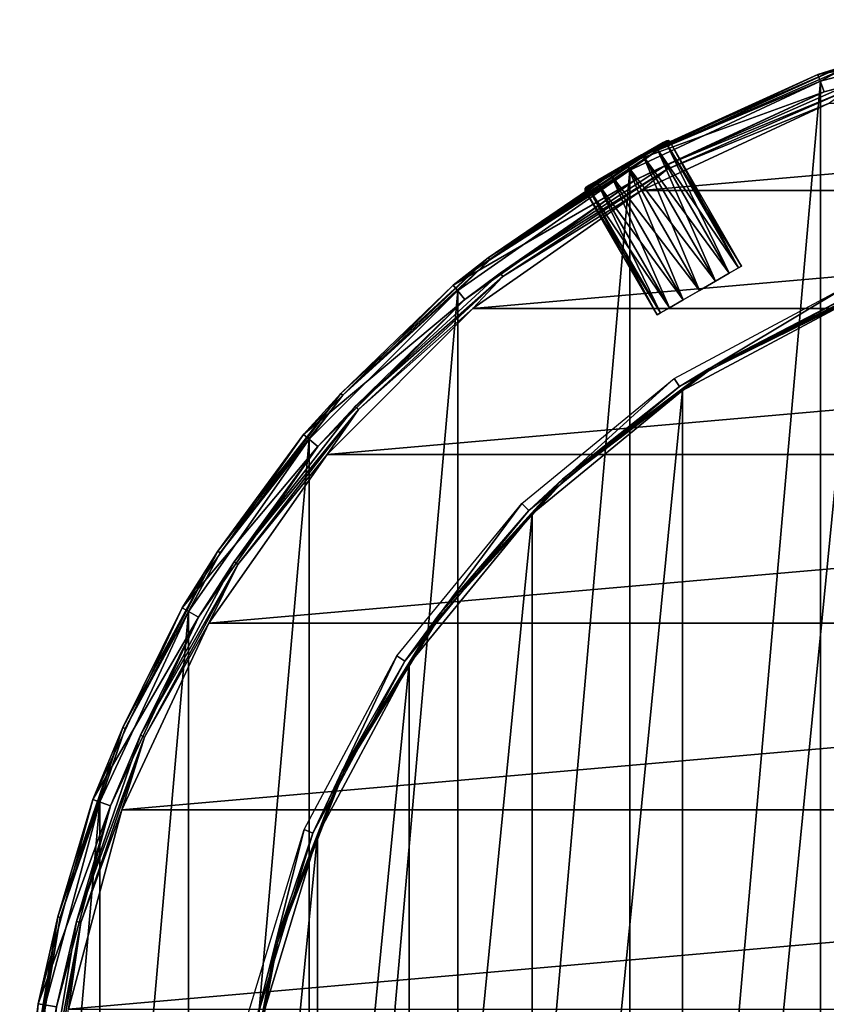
# Model space of a CAD drawing. Header units: millimetres. Extents: x -80 to 80, y -103 to 109.
# Tile 14 of 19: x -50 to -17, y 67 to 108. Entities that reach past the tile are written whole.
import ezdxf

# ---------------------------------------------------------------- set-up
doc = ezdxf.new("R2010")
doc.units = ezdxf.units.MM
doc.header["$LTSCALE"] = 65.185185
for name, color, linetype in [('20', 7, 'CONTINUOUS'), ('21', 7, 'CONTINUOUS'), ('22', 7, 'CONTINUOUS'), ('24', 7, 'CONTINUOUS'), ('26', 7, 'CONTINUOUS'), ('28', 7, 'CONTINUOUS'), ('30', 7, 'CONTINUOUS'), ('32', 7, 'CONTINUOUS'), ('36', 7, 'CONTINUOUS'), ('37', 7, 'CONTINUOUS'), ('38', 7, 'CONTINUOUS'), ('39', 7, 'CONTINUOUS'), ('40', 7, 'CONTINUOUS')]:
    doc.layers.add(name, color=color, linetype=linetype)

msp = doc.modelspace()

# ---------------------------------------------------------------- linework, layer by layer
at = {"layer": '20', "color": 7, "linetype": 'CONTINUOUS'}
for points in [[(16.592, 104.458, -72), (-24.256, 100.884, -72), (24.256, 100.884, -72), (16.592, 104.458, -72)], [(-16.592, 104.458, -72), (-24.256, 100.884, -72), (16.592, 104.458, -72), (-16.592, 104.458, -72)], [(24.256, 100.884, -72), (-31.183, 96.034, -72), (31.183, 96.034, -72), (24.256, 100.884, -72)], [(-24.256, 100.884, -72), (-31.183, 96.034, -72), (24.256, 100.884, -72), (-24.256, 100.884, -72)], [(31.183, 96.034, -72), (-37.163, 90.054, -72), (37.163, 90.054, -72), (31.183, 96.034, -72)], [(-31.183, 96.034, -72), (-37.163, 90.054, -72), (31.183, 96.034, -72), (-31.183, 96.034, -72)], [(37.163, 90.054, -72), (-42.013, 83.127, -72), (42.013, 83.127, -72), (37.163, 90.054, -72)], [(-37.163, 90.054, -72), (-42.013, 83.127, -72), (37.163, 90.054, -72), (-37.163, 90.054, -72)], [(-42.013, 83.127, -72), (-45.587, 75.463, -72), (42.013, 83.127, -72), (-42.013, 83.127, -72)], [(42.013, 83.127, -72), (-45.587, 75.463, -72), (45.587, 75.463, -72), (42.013, 83.127, -72)], [(45.587, 75.463, -72), (-47.776, 67.295, -72), (47.776, 67.295, -72), (45.587, 75.463, -72)], [(-45.587, 75.463, -72), (-47.776, 67.295, -72), (45.587, 75.463, -72), (-45.587, 75.463, -72)]]:
    msp.add_3dface(points, dxfattribs=at)
at = {"layer": '21', "color": 7, "linetype": 'CONTINUOUS'}
for points in [[(-16.922, 12.376, -102), (-8.591, 107.596, -102), (-8.591, 10.144, -102), (-16.922, 12.376, -102)], [(-16.922, 105.364, -102), (-8.591, 107.596, -102), (-16.922, 12.376, -102), (-16.922, 105.364, -102)], [(-24.739, 16.021, -102), (-16.922, 105.364, -102), (-16.922, 12.376, -102), (-24.739, 16.021, -102)], [(-24.739, 101.719, -102), (-16.922, 105.364, -102), (-24.739, 16.021, -102), (-24.739, 101.719, -102)], [(-31.803, 96.773, -102), (-24.739, 101.719, -102), (-31.803, 20.968, -102), (-31.803, 96.773, -102)], [(-31.803, 20.968, -102), (-24.739, 101.719, -102), (-24.739, 16.021, -102), (-31.803, 20.968, -102)], [(-37.902, 90.674, -102), (-31.803, 96.773, -102), (-37.902, 27.067, -102), (-37.902, 90.674, -102)], [(-37.902, 27.067, -102), (-31.803, 96.773, -102), (-31.803, 20.968, -102), (-37.902, 27.067, -102)], [(-42.849, 34.131, -102), (-37.902, 90.674, -102), (-37.902, 27.067, -102), (-42.849, 34.131, -102)], [(-42.849, 83.609, -102), (-37.902, 90.674, -102), (-42.849, 34.131, -102), (-42.849, 83.609, -102)], [(-46.494, 41.948, -102), (-42.849, 83.609, -102), (-42.849, 34.131, -102), (-46.494, 41.948, -102)], [(-46.494, 75.793, -102), (-42.849, 83.609, -102), (-46.494, 41.948, -102), (-46.494, 75.793, -102)], [(-48.726, 67.462, -102), (-46.494, 75.793, -102), (-48.726, 50.279, -102), (-48.726, 67.462, -102)], [(-48.726, 50.279, -102), (-46.494, 75.793, -102), (-46.494, 41.948, -102), (-48.726, 50.279, -102)]]:
    msp.add_3dface(points, dxfattribs=at)
at = {"layer": '22', "color": 7, "linetype": 'CONTINUOUS'}
for points in [[(-17.025, 105.646, -101.692), (-8.511, 107.138, -72.487), (-8.644, 107.892, -101.692), (-17.025, 105.646, -101.692)], [(-16.763, 104.927, -72.487), (-8.511, 107.138, -72.487), (-17.025, 105.646, -101.692), (-16.763, 104.927, -72.487)], [(-24.889, 101.979, -101.692), (-16.763, 104.927, -72.487), (-17.025, 105.646, -101.692), (-24.889, 101.979, -101.692)], [(-24.506, 101.317, -72.487), (-16.763, 104.927, -72.487), (-24.889, 101.979, -101.692), (-24.506, 101.317, -72.487)], [(-31.996, 97.002, -101.692), (-24.506, 101.317, -72.487), (-24.889, 101.979, -101.692), (-31.996, 97.002, -101.692)], [(-31.505, 96.416, -72.487), (-24.506, 101.317, -72.487), (-31.996, 97.002, -101.692), (-31.505, 96.416, -72.487)], [(-38.132, 90.867, -101.692), (-31.505, 96.416, -72.487), (-31.996, 97.002, -101.692), (-38.132, 90.867, -101.692)], [(-37.546, 90.375, -72.487), (-31.505, 96.416, -72.487), (-38.132, 90.867, -101.692), (-37.546, 90.375, -72.487)], [(-43.109, 83.759, -101.692), (-37.546, 90.375, -72.487), (-38.132, 90.867, -101.692), (-43.109, 83.759, -101.692)], [(-42.446, 83.377, -72.487), (-37.546, 90.375, -72.487), (-43.109, 83.759, -101.692), (-42.446, 83.377, -72.487)], [(-46.776, 75.895, -101.692), (-42.446, 83.377, -72.487), (-43.109, 83.759, -101.692), (-46.776, 75.895, -101.692)], [(-46.057, 75.634, -72.487), (-42.446, 83.377, -72.487), (-46.776, 75.895, -101.692), (-46.057, 75.634, -72.487)], [(-49.021, 67.514, -101.692), (-46.057, 75.634, -72.487), (-46.776, 75.895, -101.692), (-49.021, 67.514, -101.692)], [(-48.268, 67.381, -72.487), (-46.057, 75.634, -72.487), (-49.021, 67.514, -101.692), (-48.268, 67.381, -72.487)], [(-49.778, 58.87, -101.692), (-48.268, 67.381, -72.487), (-49.021, 67.514, -101.692), (-49.778, 58.87, -101.692)]]:
    msp.add_3dface(points, dxfattribs=at)
at = {"layer": '24', "color": 7, "linetype": 'CONTINUOUS'}
for points in [[(-8.511, 107.138, -72.487), (-16.763, 104.927, -72.487), (-15.891, 105.16, -72.243), (-8.511, 107.138, -72.487)], [(-16.763, 104.927, -72.487), (-23.294, 101.913, -72.243), (-15.891, 105.16, -72.243), (-16.763, 104.927, -72.487)], [(-23.294, 101.913, -72.243), (-15.832, 104.988, -72.065), (-15.891, 105.16, -72.243), (-23.294, 101.913, -72.243)], [(-16.763, 104.927, -72.487), (-24.506, 101.317, -72.487), (-23.294, 101.913, -72.243), (-16.763, 104.927, -72.487)], [(-23.207, 101.753, -72.065), (-15.832, 104.988, -72.065), (-23.294, 101.913, -72.243), (-23.207, 101.753, -72.065)], [(-23.207, 101.753, -72.065), (-16.592, 104.458, -72), (-15.832, 104.988, -72.065), (-23.207, 101.753, -72.065)], [(-24.256, 100.884, -72), (-16.592, 104.458, -72), (-23.207, 101.753, -72.065), (-24.256, 100.884, -72)], [(-24.506, 101.317, -72.487), (-30.061, 97.492, -72.243), (-23.294, 101.913, -72.243), (-24.506, 101.317, -72.487)], [(-30.061, 97.492, -72.243), (-23.207, 101.753, -72.065), (-23.294, 101.913, -72.243), (-30.061, 97.492, -72.243)], [(-29.948, 97.348, -72.065), (-23.207, 101.753, -72.065), (-30.061, 97.492, -72.243), (-29.948, 97.348, -72.065)], [(-29.948, 97.348, -72.065), (-24.256, 100.884, -72), (-23.207, 101.753, -72.065), (-29.948, 97.348, -72.065)], [(-24.506, 101.317, -72.487), (-31.505, 96.416, -72.487), (-30.061, 97.492, -72.243), (-24.506, 101.317, -72.487)], [(-31.183, 96.034, -72), (-24.256, 100.884, -72), (-29.948, 97.348, -72.065), (-31.183, 96.034, -72)], [(-31.505, 96.416, -72.487), (-36.008, 92.018, -72.243), (-30.061, 97.492, -72.243), (-31.505, 96.416, -72.487)], [(-36.008, 92.018, -72.243), (-29.948, 97.348, -72.065), (-30.061, 97.492, -72.243), (-36.008, 92.018, -72.243)], [(-35.873, 91.894, -72.065), (-29.948, 97.348, -72.065), (-36.008, 92.018, -72.243), (-35.873, 91.894, -72.065)], [(-35.873, 91.894, -72.065), (-31.183, 96.034, -72), (-29.948, 97.348, -72.065), (-35.873, 91.894, -72.065)], [(-31.505, 96.416, -72.487), (-37.546, 90.375, -72.487), (-36.008, 92.018, -72.243), (-31.505, 96.416, -72.487)], [(-37.163, 90.054, -72), (-31.183, 96.034, -72), (-35.873, 91.894, -72.065), (-37.163, 90.054, -72)], [(-37.546, 90.375, -72.487), (-40.972, 85.639, -72.243), (-36.008, 92.018, -72.243), (-37.546, 90.375, -72.487)], [(-40.972, 85.639, -72.243), (-35.873, 91.894, -72.065), (-36.008, 92.018, -72.243), (-40.972, 85.639, -72.243)], [(-40.82, 85.539, -72.065), (-35.873, 91.894, -72.065), (-40.972, 85.639, -72.243), (-40.82, 85.539, -72.065)], [(-40.82, 85.539, -72.065), (-37.163, 90.054, -72), (-35.873, 91.894, -72.065), (-40.82, 85.539, -72.065)], [(-37.546, 90.375, -72.487), (-42.446, 83.377, -72.487), (-40.972, 85.639, -72.243), (-37.546, 90.375, -72.487)], [(-42.013, 83.127, -72), (-37.163, 90.054, -72), (-40.82, 85.539, -72.065), (-42.013, 83.127, -72)], [(-42.446, 83.377, -72.487), (-44.819, 78.53, -72.243), (-40.972, 85.639, -72.243), (-42.446, 83.377, -72.487)], [(-44.819, 78.53, -72.243), (-40.82, 85.539, -72.065), (-40.972, 85.639, -72.243), (-44.819, 78.53, -72.243)], [(-44.652, 78.457, -72.065), (-40.82, 85.539, -72.065), (-44.819, 78.53, -72.243), (-44.652, 78.457, -72.065)], [(-44.652, 78.457, -72.065), (-42.013, 83.127, -72), (-40.82, 85.539, -72.065), (-44.652, 78.457, -72.065)], [(-42.446, 83.377, -72.487), (-46.057, 75.634, -72.487), (-44.819, 78.53, -72.243), (-42.446, 83.377, -72.487)], [(-45.587, 75.463, -72), (-42.013, 83.127, -72), (-44.652, 78.457, -72.065), (-45.587, 75.463, -72)], [(-46.057, 75.634, -72.487), (-47.444, 70.885, -72.243), (-44.819, 78.53, -72.243), (-46.057, 75.634, -72.487)], [(-47.444, 70.885, -72.243), (-44.652, 78.457, -72.065), (-44.819, 78.53, -72.243), (-47.444, 70.885, -72.243)], [(-47.267, 70.84, -72.065), (-44.652, 78.457, -72.065), (-47.444, 70.885, -72.243), (-47.267, 70.84, -72.065)], [(-47.267, 70.84, -72.065), (-45.587, 75.463, -72), (-44.652, 78.457, -72.065), (-47.267, 70.84, -72.065)], [(-46.057, 75.634, -72.487), (-48.268, 67.381, -72.487), (-47.444, 70.885, -72.243), (-46.057, 75.634, -72.487)], [(-47.776, 67.295, -72), (-45.587, 75.463, -72), (-47.267, 70.84, -72.065), (-47.776, 67.295, -72)], [(-48.268, 67.381, -72.487), (-48.774, 62.912, -72.243), (-47.444, 70.885, -72.243), (-48.268, 67.381, -72.487)], [(-48.774, 62.912, -72.243), (-47.267, 70.84, -72.065), (-47.444, 70.885, -72.243), (-48.774, 62.912, -72.243)], [(-48.593, 62.897, -72.065), (-47.267, 70.84, -72.065), (-48.774, 62.912, -72.243), (-48.593, 62.897, -72.065)], [(-48.593, 62.897, -72.065), (-47.776, 67.295, -72), (-47.267, 70.84, -72.065), (-48.593, 62.897, -72.065)]]:
    msp.add_3dface(points, dxfattribs=at)
at = {"layer": '26', "color": 7, "linetype": 'CONTINUOUS'}
for points in [[(-17.025, 105.646, -101.692), (-8.644, 107.892, -101.692), (-16.151, 105.915, -101.845), (-17.025, 105.646, -101.692)], [(-8.591, 107.596, -102), (-16.922, 105.364, -102), (-16.115, 105.811, -101.959), (-8.591, 107.596, -102)], [(-23.674, 102.615, -101.845), (-16.151, 105.915, -101.845), (-23.621, 102.518, -101.959), (-23.674, 102.615, -101.845)], [(-23.674, 102.615, -101.845), (-17.025, 105.646, -101.692), (-16.151, 105.915, -101.845), (-23.674, 102.615, -101.845)], [(-23.621, 102.518, -101.959), (-16.151, 105.915, -101.845), (-16.115, 105.811, -101.959), (-23.621, 102.518, -101.959)], [(-24.889, 101.979, -101.692), (-17.025, 105.646, -101.692), (-23.674, 102.615, -101.845), (-24.889, 101.979, -101.692)], [(-16.922, 105.364, -102), (-23.621, 102.518, -101.959), (-16.115, 105.811, -101.959), (-16.922, 105.364, -102)], [(-16.922, 105.364, -102), (-24.739, 101.719, -102), (-23.621, 102.518, -101.959), (-16.922, 105.364, -102)], [(-30.551, 98.122, -101.845), (-23.674, 102.615, -101.845), (-30.483, 98.035, -101.959), (-30.551, 98.122, -101.845)], [(-30.551, 98.122, -101.845), (-24.889, 101.979, -101.692), (-23.674, 102.615, -101.845), (-30.551, 98.122, -101.845)], [(-30.483, 98.035, -101.959), (-23.674, 102.615, -101.845), (-23.621, 102.518, -101.959), (-30.483, 98.035, -101.959)], [(-24.739, 101.719, -102), (-30.483, 98.035, -101.959), (-23.621, 102.518, -101.959), (-24.739, 101.719, -102)], [(-31.996, 97.002, -101.692), (-24.889, 101.979, -101.692), (-30.551, 98.122, -101.845), (-31.996, 97.002, -101.692)], [(-24.739, 101.719, -102), (-31.803, 96.773, -102), (-30.483, 98.035, -101.959), (-24.739, 101.719, -102)], [(-36.595, 92.558, -101.845), (-30.551, 98.122, -101.845), (-36.514, 92.484, -101.959), (-36.595, 92.558, -101.845)], [(-36.595, 92.558, -101.845), (-31.996, 97.002, -101.692), (-30.551, 98.122, -101.845), (-36.595, 92.558, -101.845)], [(-36.514, 92.484, -101.959), (-30.551, 98.122, -101.845), (-30.483, 98.035, -101.959), (-36.514, 92.484, -101.959)], [(-31.803, 96.773, -102), (-36.514, 92.484, -101.959), (-30.483, 98.035, -101.959), (-31.803, 96.773, -102)], [(-38.132, 90.867, -101.692), (-31.996, 97.002, -101.692), (-36.595, 92.558, -101.845), (-38.132, 90.867, -101.692)], [(-31.803, 96.773, -102), (-37.902, 90.674, -102), (-36.514, 92.484, -101.959), (-31.803, 96.773, -102)], [(-41.641, 86.076, -101.845), (-36.595, 92.558, -101.845), (-41.548, 86.015, -101.959), (-41.641, 86.076, -101.845)], [(-41.641, 86.076, -101.845), (-38.132, 90.867, -101.692), (-36.595, 92.558, -101.845), (-41.641, 86.076, -101.845)], [(-41.548, 86.015, -101.959), (-36.595, 92.558, -101.845), (-36.514, 92.484, -101.959), (-41.548, 86.015, -101.959)], [(-37.902, 90.674, -102), (-41.548, 86.015, -101.959), (-36.514, 92.484, -101.959), (-37.902, 90.674, -102)], [(-43.109, 83.759, -101.692), (-38.132, 90.867, -101.692), (-41.641, 86.076, -101.845), (-43.109, 83.759, -101.692)], [(-37.902, 90.674, -102), (-42.849, 83.609, -102), (-41.548, 86.015, -101.959), (-37.902, 90.674, -102)], [(-45.551, 78.851, -101.845), (-41.641, 86.076, -101.845), (-45.45, 78.806, -101.959), (-45.551, 78.851, -101.845)], [(-45.551, 78.851, -101.845), (-43.109, 83.759, -101.692), (-41.641, 86.076, -101.845), (-45.551, 78.851, -101.845)], [(-45.45, 78.806, -101.959), (-41.641, 86.076, -101.845), (-41.548, 86.015, -101.959), (-45.45, 78.806, -101.959)], [(-42.849, 83.609, -102), (-45.45, 78.806, -101.959), (-41.548, 86.015, -101.959), (-42.849, 83.609, -102)], [(-46.776, 75.895, -101.692), (-43.109, 83.759, -101.692), (-45.551, 78.851, -101.845), (-46.776, 75.895, -101.692)], [(-42.849, 83.609, -102), (-46.494, 75.793, -102), (-45.45, 78.806, -101.959), (-42.849, 83.609, -102)], [(-48.218, 71.081, -101.845), (-45.551, 78.851, -101.845), (-48.111, 71.054, -101.959), (-48.218, 71.081, -101.845)], [(-48.218, 71.081, -101.845), (-46.776, 75.895, -101.692), (-45.551, 78.851, -101.845), (-48.218, 71.081, -101.845)], [(-48.111, 71.054, -101.959), (-45.551, 78.851, -101.845), (-45.45, 78.806, -101.959), (-48.111, 71.054, -101.959)], [(-46.494, 75.793, -102), (-48.111, 71.054, -101.959), (-45.45, 78.806, -101.959), (-46.494, 75.793, -102)], [(-49.021, 67.514, -101.692), (-46.776, 75.895, -101.692), (-48.218, 71.081, -101.845), (-49.021, 67.514, -101.692)], [(-46.494, 75.793, -102), (-48.726, 67.462, -102), (-48.111, 71.054, -101.959), (-46.494, 75.793, -102)], [(-49.57, 62.978, -101.845), (-48.218, 71.081, -101.845), (-49.46, 62.969, -101.959), (-49.57, 62.978, -101.845)], [(-49.57, 62.978, -101.845), (-49.021, 67.514, -101.692), (-48.218, 71.081, -101.845), (-49.57, 62.978, -101.845)], [(-49.46, 62.969, -101.959), (-48.218, 71.081, -101.845), (-48.111, 71.054, -101.959), (-49.46, 62.969, -101.959)], [(-48.726, 67.462, -102), (-49.46, 62.969, -101.959), (-48.111, 71.054, -101.959), (-48.726, 67.462, -102)], [(-49.778, 58.87, -101.692), (-49.021, 67.514, -101.692), (-49.57, 62.978, -101.845), (-49.778, 58.87, -101.692)]]:
    msp.add_3dface(points, dxfattribs=at)
at = {"layer": '28', "color": 7, "linetype": 'CONTINUOUS'}
for points in [[(-15.786, 96.98, -88.95), (-22.697, 92.838, -104.105), (-22.917, 93.168, -88.95), (-15.786, 96.98, -88.95)], [(-15.634, 96.613, -104.105), (-22.697, 92.838, -104.105), (-15.786, 96.98, -88.95), (-15.634, 96.613, -104.105)], [(-22.917, 93.168, -88.95), (-28.887, 87.758, -104.105), (-29.168, 88.038, -88.95), (-22.917, 93.168, -88.95)], [(-22.697, 92.838, -104.105), (-28.887, 87.758, -104.105), (-22.917, 93.168, -88.95), (-22.697, 92.838, -104.105)], [(-29.168, 88.038, -88.95), (-33.968, 81.567, -104.105), (-34.298, 81.787, -88.95), (-29.168, 88.038, -88.95)], [(-28.887, 87.758, -104.105), (-33.968, 81.567, -104.105), (-29.168, 88.038, -88.95), (-28.887, 87.758, -104.105)], [(-34.298, 81.787, -88.95), (-37.743, 74.504, -104.105), (-38.11, 74.656, -88.95), (-34.298, 81.787, -88.95)], [(-33.968, 81.567, -104.105), (-37.743, 74.504, -104.105), (-34.298, 81.787, -88.95), (-33.968, 81.567, -104.105)], [(-38.11, 74.656, -88.95), (-40.068, 66.84, -104.105), (-40.457, 66.918, -88.95), (-38.11, 74.656, -88.95)], [(-37.743, 74.504, -104.105), (-40.068, 66.84, -104.105), (-38.11, 74.656, -88.95), (-37.743, 74.504, -104.105)]]:
    msp.add_3dface(points, dxfattribs=at)
at = {"layer": '30', "color": 7, "linetype": 'CONTINUOUS'}
for points in [[(-22.585, 25.069, -104.3), (-15.557, 96.429, -104.3), (-15.557, 21.312, -104.3), (-22.585, 25.069, -104.3)], [(-22.585, 92.672, -104.3), (-15.557, 96.429, -104.3), (-22.585, 25.069, -104.3), (-22.585, 92.672, -104.3)], [(-28.746, 30.124, -104.3), (-22.585, 92.672, -104.3), (-22.585, 25.069, -104.3), (-28.746, 30.124, -104.3)], [(-28.746, 87.616, -104.3), (-22.585, 92.672, -104.3), (-28.746, 30.124, -104.3), (-28.746, 87.616, -104.3)], [(-33.801, 36.285, -104.3), (-28.746, 87.616, -104.3), (-28.746, 30.124, -104.3), (-33.801, 36.285, -104.3)], [(-33.801, 81.456, -104.3), (-28.746, 87.616, -104.3), (-33.801, 36.285, -104.3), (-33.801, 81.456, -104.3)], [(-37.558, 74.428, -104.3), (-33.801, 81.456, -104.3), (-37.558, 43.313, -104.3), (-37.558, 74.428, -104.3)], [(-37.558, 43.313, -104.3), (-33.801, 81.456, -104.3), (-33.801, 36.285, -104.3), (-37.558, 43.313, -104.3)], [(-39.872, 50.939, -104.3), (-37.558, 74.428, -104.3), (-37.558, 43.313, -104.3), (-39.872, 50.939, -104.3)], [(-39.872, 66.801, -104.3), (-37.558, 74.428, -104.3), (-39.872, 50.939, -104.3), (-39.872, 66.801, -104.3)]]:
    msp.add_3dface(points, dxfattribs=at)
at = {"layer": '32', "color": 7, "linetype": 'CONTINUOUS'}
for points in [[(-22.697, 92.838, -104.105), (-15.634, 96.613, -104.105), (-21.491, 93.58, -104.203), (-22.697, 92.838, -104.105)], [(-14.747, 96.938, -104.203), (-21.453, 93.518, -104.274), (-21.491, 93.58, -104.203), (-14.747, 96.938, -104.203)], [(-15.634, 96.613, -104.105), (-14.747, 96.938, -104.203), (-21.491, 93.58, -104.203), (-15.634, 96.613, -104.105)], [(-14.721, 96.87, -104.274), (-21.453, 93.518, -104.274), (-14.747, 96.938, -104.203), (-14.721, 96.87, -104.274)], [(-14.721, 96.87, -104.274), (-15.557, 96.429, -104.3), (-21.453, 93.518, -104.274), (-14.721, 96.87, -104.274)], [(-15.557, 96.429, -104.3), (-22.585, 92.672, -104.3), (-21.453, 93.518, -104.274), (-15.557, 96.429, -104.3)], [(-21.491, 93.58, -104.203), (-27.454, 88.986, -104.274), (-27.503, 89.04, -104.203), (-21.491, 93.58, -104.203)], [(-22.697, 92.838, -104.105), (-21.491, 93.58, -104.203), (-27.503, 89.04, -104.203), (-22.697, 92.838, -104.105)], [(-21.453, 93.518, -104.274), (-27.454, 88.986, -104.274), (-21.491, 93.58, -104.203), (-21.453, 93.518, -104.274)], [(-21.453, 93.518, -104.274), (-22.585, 92.672, -104.3), (-27.454, 88.986, -104.274), (-21.453, 93.518, -104.274)], [(-28.887, 87.758, -104.105), (-22.697, 92.838, -104.105), (-27.503, 89.04, -104.203), (-28.887, 87.758, -104.105)], [(-22.585, 92.672, -104.3), (-28.746, 87.616, -104.3), (-27.454, 88.986, -104.274), (-22.585, 92.672, -104.3)], [(-27.503, 89.04, -104.203), (-32.52, 83.428, -104.274), (-32.578, 83.472, -104.203), (-27.503, 89.04, -104.203)], [(-28.887, 87.758, -104.105), (-27.503, 89.04, -104.203), (-32.578, 83.472, -104.203), (-28.887, 87.758, -104.105)], [(-27.454, 88.986, -104.274), (-32.52, 83.428, -104.274), (-27.503, 89.04, -104.203), (-27.454, 88.986, -104.274)], [(-27.454, 88.986, -104.274), (-28.746, 87.616, -104.3), (-32.52, 83.428, -104.274), (-27.454, 88.986, -104.274)], [(-33.968, 81.567, -104.105), (-28.887, 87.758, -104.105), (-32.578, 83.472, -104.203), (-33.968, 81.567, -104.105)], [(-28.746, 87.616, -104.3), (-33.801, 81.456, -104.3), (-32.52, 83.428, -104.274), (-28.746, 87.616, -104.3)], [(-32.578, 83.472, -104.203), (-36.479, 77.035, -104.274), (-36.544, 77.067, -104.203), (-32.578, 83.472, -104.203)], [(-33.968, 81.567, -104.105), (-32.578, 83.472, -104.203), (-36.544, 77.067, -104.203), (-33.968, 81.567, -104.105)], [(-32.52, 83.428, -104.274), (-36.479, 77.035, -104.274), (-32.578, 83.472, -104.203), (-32.52, 83.428, -104.274)], [(-32.52, 83.428, -104.274), (-33.801, 81.456, -104.3), (-36.479, 77.035, -104.274), (-32.52, 83.428, -104.274)], [(-37.743, 74.504, -104.105), (-33.968, 81.567, -104.105), (-36.544, 77.067, -104.203), (-37.743, 74.504, -104.105)], [(-33.801, 81.456, -104.3), (-37.558, 74.428, -104.3), (-36.479, 77.035, -104.274), (-33.801, 81.456, -104.3)], [(-36.544, 77.067, -104.203), (-39.196, 70.022, -104.274), (-39.266, 70.042, -104.203), (-36.544, 77.067, -104.203)], [(-37.743, 74.504, -104.105), (-36.544, 77.067, -104.203), (-39.266, 70.042, -104.203), (-37.743, 74.504, -104.105)], [(-36.479, 77.035, -104.274), (-39.196, 70.022, -104.274), (-36.544, 77.067, -104.203), (-36.479, 77.035, -104.274)], [(-36.479, 77.035, -104.274), (-37.558, 74.428, -104.3), (-39.196, 70.022, -104.274), (-36.479, 77.035, -104.274)], [(-40.068, 66.84, -104.105), (-37.743, 74.504, -104.105), (-39.266, 70.042, -104.203), (-40.068, 66.84, -104.105)], [(-37.558, 74.428, -104.3), (-39.872, 66.801, -104.3), (-39.196, 70.022, -104.274), (-37.558, 74.428, -104.3)], [(-39.266, 70.042, -104.203), (-40.577, 62.63, -104.274), (-40.65, 62.637, -104.203), (-39.266, 70.042, -104.203)], [(-40.068, 66.84, -104.105), (-39.266, 70.042, -104.203), (-40.65, 62.637, -104.203), (-40.068, 66.84, -104.105)], [(-39.196, 70.022, -104.274), (-40.577, 62.63, -104.274), (-39.266, 70.042, -104.203), (-39.196, 70.022, -104.274)], [(-39.196, 70.022, -104.274), (-39.872, 66.801, -104.3), (-40.577, 62.63, -104.274), (-39.196, 70.022, -104.274)]]:
    msp.add_3dface(points, dxfattribs=at)
at = {"layer": '36', "linetype": 'CONTINUOUS'}
for points in [[(-26.407, 101.098, -88.273), (-23.242, 102.926, -89), (-26.533, 101.026, -89), (-26.407, 101.098, -88.273)], [(-26.533, 101.026, -89), (-23.242, 102.926, -89), (-23.367, 102.854, -89.727), (-26.533, 101.026, -89)], [(-26.407, 101.098, -89.727), (-26.533, 101.026, -89), (-23.367, 102.854, -89.727), (-26.407, 101.098, -89.727)], [(-23.367, 102.854, -88.273), (-23.242, 102.926, -89), (-26.407, 101.098, -88.273), (-23.367, 102.854, -88.273)], [(-23.724, 102.648, -90.343), (-26.407, 101.098, -89.727), (-23.367, 102.854, -89.727), (-23.724, 102.648, -90.343)], [(-26.051, 101.304, -87.657), (-23.367, 102.854, -88.273), (-26.407, 101.098, -88.273), (-26.051, 101.304, -87.657)], [(-26.051, 101.304, -90.343), (-26.407, 101.098, -89.727), (-23.724, 102.648, -90.343), (-26.051, 101.304, -90.343)], [(-23.724, 102.648, -87.657), (-23.367, 102.854, -88.273), (-26.051, 101.304, -87.657), (-23.724, 102.648, -87.657)], [(-25.517, 101.613, -87.245), (-23.724, 102.648, -87.657), (-26.051, 101.304, -87.657), (-25.517, 101.613, -87.245)], [(-24.257, 102.34, -90.755), (-26.051, 101.304, -90.343), (-23.724, 102.648, -90.343), (-24.257, 102.34, -90.755)], [(-24.257, 102.34, -87.245), (-23.724, 102.648, -87.657), (-25.517, 101.613, -87.245), (-24.257, 102.34, -87.245)], [(-25.517, 101.613, -90.755), (-26.051, 101.304, -90.343), (-24.257, 102.34, -90.755), (-25.517, 101.613, -90.755)], [(-24.887, 101.976, -87.1), (-24.257, 102.34, -87.245), (-25.517, 101.613, -87.245), (-24.887, 101.976, -87.1)], [(-24.887, 101.976, -90.9), (-25.517, 101.613, -90.755), (-24.257, 102.34, -90.755), (-24.887, 101.976, -90.9)]]:
    msp.add_3dface(points, dxfattribs=at)
at = {"layer": '37', "linetype": 'CONTINUOUS'}
for points in [[(-23.612, 102.597, -90.414), (-23.237, 102.813, -89.765), (-20.662, 97.487, -90.414), (-23.612, 102.597, -90.414)], [(-23.237, 102.813, -89.765), (-23.105, 102.889, -89), (-20.287, 97.704, -89.765), (-23.237, 102.813, -89.765)], [(-20.662, 97.487, -90.414), (-23.237, 102.813, -89.765), (-20.287, 97.704, -89.765), (-20.662, 97.487, -90.414)], [(-20.287, 97.704, -89.765), (-23.105, 102.889, -89), (-20.155, 97.78, -89), (-20.287, 97.704, -89.765)], [(-24.837, 101.889, -91), (-24.174, 102.272, -90.848), (-21.887, 96.78, -91), (-24.837, 101.889, -91)], [(-24.174, 102.272, -90.848), (-23.612, 102.597, -90.414), (-21.224, 97.163, -90.848), (-24.174, 102.272, -90.848)], [(-21.887, 96.78, -91), (-24.174, 102.272, -90.848), (-21.224, 97.163, -90.848), (-21.887, 96.78, -91)], [(-21.224, 97.163, -90.848), (-23.612, 102.597, -90.414), (-20.662, 97.487, -90.414), (-21.224, 97.163, -90.848)], [(-25.5, 101.507, -90.848), (-24.837, 101.889, -91), (-22.55, 96.397, -90.848), (-25.5, 101.507, -90.848)], [(-22.55, 96.397, -90.848), (-24.837, 101.889, -91), (-21.887, 96.78, -91), (-22.55, 96.397, -90.848)], [(-26.062, 101.182, -90.414), (-25.5, 101.507, -90.848), (-23.112, 96.073, -90.414), (-26.062, 101.182, -90.414)], [(-23.112, 96.073, -90.414), (-25.5, 101.507, -90.848), (-22.55, 96.397, -90.848), (-23.112, 96.073, -90.414)], [(-26.437, 100.966, -89.765), (-26.062, 101.182, -90.414), (-23.487, 95.856, -89.765), (-26.437, 100.966, -89.765)], [(-23.487, 95.856, -89.765), (-26.062, 101.182, -90.414), (-23.112, 96.073, -90.414), (-23.487, 95.856, -89.765)], [(-26.569, 100.889, -89), (-26.437, 100.966, -89.765), (-23.619, 95.78, -89), (-26.569, 100.889, -89)], [(-23.619, 95.78, -89), (-26.437, 100.966, -89.765), (-23.487, 95.856, -89.765), (-23.619, 95.78, -89)]]:
    msp.add_3dface(points, dxfattribs=at)
at = {"layer": '38', "linetype": 'CONTINUOUS'}
for points in [[(-23.237, 102.813, -88.235), (-23.612, 102.597, -87.586), (-20.287, 97.704, -88.235), (-23.237, 102.813, -88.235)], [(-20.155, 97.78, -89), (-23.105, 102.889, -89), (-23.237, 102.813, -88.235), (-20.155, 97.78, -89)], [(-20.155, 97.78, -89), (-23.237, 102.813, -88.235), (-20.287, 97.704, -88.235), (-20.155, 97.78, -89)], [(-24.174, 102.272, -87.152), (-24.837, 101.889, -87), (-21.224, 97.163, -87.152), (-24.174, 102.272, -87.152)], [(-23.612, 102.597, -87.586), (-24.174, 102.272, -87.152), (-20.662, 97.487, -87.586), (-23.612, 102.597, -87.586)], [(-20.662, 97.487, -87.586), (-24.174, 102.272, -87.152), (-21.224, 97.163, -87.152), (-20.662, 97.487, -87.586)], [(-20.287, 97.704, -88.235), (-23.612, 102.597, -87.586), (-20.662, 97.487, -87.586), (-20.287, 97.704, -88.235)], [(-24.837, 101.889, -87), (-25.5, 101.507, -87.152), (-21.887, 96.78, -87), (-24.837, 101.889, -87)], [(-21.224, 97.163, -87.152), (-24.837, 101.889, -87), (-21.887, 96.78, -87), (-21.224, 97.163, -87.152)], [(-25.5, 101.507, -87.152), (-26.062, 101.182, -87.586), (-22.55, 96.397, -87.152), (-25.5, 101.507, -87.152)], [(-21.887, 96.78, -87), (-25.5, 101.507, -87.152), (-22.55, 96.397, -87.152), (-21.887, 96.78, -87)], [(-26.062, 101.182, -87.586), (-26.437, 100.966, -88.235), (-23.112, 96.073, -87.586), (-26.062, 101.182, -87.586)], [(-22.55, 96.397, -87.152), (-26.062, 101.182, -87.586), (-23.112, 96.073, -87.586), (-22.55, 96.397, -87.152)], [(-26.437, 100.966, -88.235), (-26.569, 100.889, -89), (-23.487, 95.856, -88.235), (-26.437, 100.966, -88.235)], [(-26.569, 100.889, -89), (-23.619, 95.78, -89), (-23.487, 95.856, -88.235), (-26.569, 100.889, -89)], [(-23.112, 96.073, -87.586), (-26.437, 100.966, -88.235), (-23.487, 95.856, -88.235), (-23.112, 96.073, -87.586)]]:
    msp.add_3dface(points, dxfattribs=at)
at = {"layer": '39', "linetype": 'CONTINUOUS'}
for points in [[(-23.724, 102.648, -87.657), (-24.257, 102.34, -87.245), (-24.019, 102.443, -87.293), (-23.724, 102.648, -87.657)], [(-23.612, 102.597, -87.586), (-23.565, 102.706, -87.733), (-24.019, 102.443, -87.293), (-23.612, 102.597, -87.586)], [(-23.565, 102.706, -87.733), (-23.724, 102.648, -87.657), (-24.019, 102.443, -87.293), (-23.565, 102.706, -87.733)], [(-23.367, 102.854, -88.273), (-23.724, 102.648, -87.657), (-23.565, 102.706, -87.733), (-23.367, 102.854, -88.273)], [(-23.612, 102.597, -87.586), (-23.237, 102.813, -88.235), (-23.565, 102.706, -87.733), (-23.612, 102.597, -87.586)], [(-23.237, 102.813, -88.235), (-23.269, 102.877, -88.326), (-23.565, 102.706, -87.733), (-23.237, 102.813, -88.235)], [(-23.269, 102.877, -88.326), (-23.367, 102.854, -88.273), (-23.565, 102.706, -87.733), (-23.269, 102.877, -88.326)], [(-23.242, 102.926, -89), (-23.367, 102.854, -88.273), (-23.166, 102.936, -89), (-23.242, 102.926, -89)], [(-23.166, 102.936, -89), (-23.367, 102.854, -88.273), (-23.269, 102.877, -88.326), (-23.166, 102.936, -89)], [(-23.105, 102.889, -89), (-23.166, 102.936, -89), (-23.269, 102.877, -88.326), (-23.105, 102.889, -89)], [(-23.237, 102.813, -88.235), (-23.105, 102.889, -89), (-23.269, 102.877, -88.326), (-23.237, 102.813, -88.235)], [(-24.257, 102.34, -87.245), (-24.887, 101.976, -87.1), (-24.576, 102.122, -87.059), (-24.257, 102.34, -87.245)], [(-24.837, 101.889, -87), (-24.174, 102.272, -87.152), (-24.576, 102.122, -87.059), (-24.837, 101.889, -87)], [(-24.174, 102.272, -87.152), (-24.019, 102.443, -87.293), (-24.576, 102.122, -87.059), (-24.174, 102.272, -87.152)], [(-24.019, 102.443, -87.293), (-24.257, 102.34, -87.245), (-24.576, 102.122, -87.059), (-24.019, 102.443, -87.293)], [(-24.174, 102.272, -87.152), (-23.612, 102.597, -87.586), (-24.019, 102.443, -87.293), (-24.174, 102.272, -87.152)], [(-24.887, 101.976, -87.1), (-25.517, 101.613, -87.245), (-25.169, 101.78, -87.059), (-24.887, 101.976, -87.1)], [(-25.5, 101.507, -87.152), (-24.837, 101.889, -87), (-25.169, 101.78, -87.059), (-25.5, 101.507, -87.152)], [(-24.837, 101.889, -87), (-24.576, 102.122, -87.059), (-25.169, 101.78, -87.059), (-24.837, 101.889, -87)], [(-24.576, 102.122, -87.059), (-24.887, 101.976, -87.1), (-25.169, 101.78, -87.059), (-24.576, 102.122, -87.059)], [(-26.062, 101.182, -87.586), (-25.726, 101.458, -87.293), (-26.18, 101.196, -87.733), (-26.062, 101.182, -87.586)], [(-25.726, 101.458, -87.293), (-26.051, 101.304, -87.657), (-26.18, 101.196, -87.733), (-25.726, 101.458, -87.293)], [(-26.062, 101.182, -87.586), (-25.5, 101.507, -87.152), (-25.726, 101.458, -87.293), (-26.062, 101.182, -87.586)], [(-25.517, 101.613, -87.245), (-26.051, 101.304, -87.657), (-25.726, 101.458, -87.293), (-25.517, 101.613, -87.245)], [(-25.5, 101.507, -87.152), (-25.169, 101.78, -87.059), (-25.726, 101.458, -87.293), (-25.5, 101.507, -87.152)], [(-25.169, 101.78, -87.059), (-25.517, 101.613, -87.245), (-25.726, 101.458, -87.293), (-25.169, 101.78, -87.059)], [(-26.476, 101.025, -88.326), (-26.533, 101.026, -89), (-26.579, 100.965, -89), (-26.476, 101.025, -88.326)], [(-26.437, 100.966, -88.235), (-26.476, 101.025, -88.326), (-26.579, 100.965, -89), (-26.437, 100.966, -88.235)], [(-26.407, 101.098, -88.273), (-26.533, 101.026, -89), (-26.476, 101.025, -88.326), (-26.407, 101.098, -88.273)], [(-26.437, 100.966, -88.235), (-26.18, 101.196, -87.733), (-26.476, 101.025, -88.326), (-26.437, 100.966, -88.235)], [(-26.18, 101.196, -87.733), (-26.407, 101.098, -88.273), (-26.476, 101.025, -88.326), (-26.18, 101.196, -87.733)], [(-26.437, 100.966, -88.235), (-26.062, 101.182, -87.586), (-26.18, 101.196, -87.733), (-26.437, 100.966, -88.235)], [(-26.051, 101.304, -87.657), (-26.407, 101.098, -88.273), (-26.18, 101.196, -87.733), (-26.051, 101.304, -87.657)], [(-26.569, 100.889, -89), (-26.437, 100.966, -88.235), (-26.579, 100.965, -89), (-26.569, 100.889, -89)]]:
    msp.add_3dface(points, dxfattribs=at)
at = {"layer": '40', "linetype": 'CONTINUOUS'}
for points in [[(-24.257, 102.34, -90.755), (-23.724, 102.648, -90.343), (-24.019, 102.443, -90.707), (-24.257, 102.34, -90.755)], [(-23.612, 102.597, -90.414), (-24.019, 102.443, -90.707), (-23.565, 102.706, -90.267), (-23.612, 102.597, -90.414)], [(-24.019, 102.443, -90.707), (-23.724, 102.648, -90.343), (-23.565, 102.706, -90.267), (-24.019, 102.443, -90.707)], [(-23.724, 102.648, -90.343), (-23.367, 102.854, -89.727), (-23.565, 102.706, -90.267), (-23.724, 102.648, -90.343)], [(-23.237, 102.813, -89.765), (-23.612, 102.597, -90.414), (-23.565, 102.706, -90.267), (-23.237, 102.813, -89.765)], [(-23.565, 102.706, -90.267), (-23.367, 102.854, -89.727), (-23.269, 102.877, -89.674), (-23.565, 102.706, -90.267)], [(-23.237, 102.813, -89.765), (-23.565, 102.706, -90.267), (-23.269, 102.877, -89.674), (-23.237, 102.813, -89.765)], [(-23.367, 102.854, -89.727), (-23.242, 102.926, -89), (-23.269, 102.877, -89.674), (-23.367, 102.854, -89.727)], [(-23.242, 102.926, -89), (-23.166, 102.936, -89), (-23.269, 102.877, -89.674), (-23.242, 102.926, -89)], [(-23.166, 102.936, -89), (-23.237, 102.813, -89.765), (-23.269, 102.877, -89.674), (-23.166, 102.936, -89)], [(-23.105, 102.889, -89), (-23.237, 102.813, -89.765), (-23.166, 102.936, -89), (-23.105, 102.889, -89)], [(-24.887, 101.976, -90.9), (-24.257, 102.34, -90.755), (-24.576, 102.122, -90.941), (-24.887, 101.976, -90.9)], [(-24.174, 102.272, -90.848), (-24.837, 101.889, -91), (-24.576, 102.122, -90.941), (-24.174, 102.272, -90.848)], [(-24.174, 102.272, -90.848), (-24.576, 102.122, -90.941), (-24.019, 102.443, -90.707), (-24.174, 102.272, -90.848)], [(-24.576, 102.122, -90.941), (-24.257, 102.34, -90.755), (-24.019, 102.443, -90.707), (-24.576, 102.122, -90.941)], [(-23.612, 102.597, -90.414), (-24.174, 102.272, -90.848), (-24.019, 102.443, -90.707), (-23.612, 102.597, -90.414)], [(-25.517, 101.613, -90.755), (-24.887, 101.976, -90.9), (-25.169, 101.78, -90.941), (-25.517, 101.613, -90.755)], [(-24.837, 101.889, -91), (-25.5, 101.507, -90.848), (-25.169, 101.78, -90.941), (-24.837, 101.889, -91)], [(-24.837, 101.889, -91), (-25.169, 101.78, -90.941), (-24.576, 102.122, -90.941), (-24.837, 101.889, -91)], [(-25.169, 101.78, -90.941), (-24.887, 101.976, -90.9), (-24.576, 102.122, -90.941), (-25.169, 101.78, -90.941)], [(-26.062, 101.182, -90.414), (-26.18, 101.196, -90.267), (-25.726, 101.458, -90.707), (-26.062, 101.182, -90.414)], [(-26.18, 101.196, -90.267), (-26.051, 101.304, -90.343), (-25.726, 101.458, -90.707), (-26.18, 101.196, -90.267)], [(-25.5, 101.507, -90.848), (-26.062, 101.182, -90.414), (-25.726, 101.458, -90.707), (-25.5, 101.507, -90.848)], [(-26.051, 101.304, -90.343), (-25.517, 101.613, -90.755), (-25.726, 101.458, -90.707), (-26.051, 101.304, -90.343)], [(-25.5, 101.507, -90.848), (-25.726, 101.458, -90.707), (-25.169, 101.78, -90.941), (-25.5, 101.507, -90.848)], [(-25.726, 101.458, -90.707), (-25.517, 101.613, -90.755), (-25.169, 101.78, -90.941), (-25.726, 101.458, -90.707)], [(-26.533, 101.026, -89), (-26.407, 101.098, -89.727), (-26.579, 100.965, -89), (-26.533, 101.026, -89)], [(-26.579, 100.965, -89), (-26.407, 101.098, -89.727), (-26.476, 101.025, -89.674), (-26.579, 100.965, -89)], [(-26.569, 100.889, -89), (-26.579, 100.965, -89), (-26.476, 101.025, -89.674), (-26.569, 100.889, -89)], [(-26.437, 100.966, -89.765), (-26.569, 100.889, -89), (-26.476, 101.025, -89.674), (-26.437, 100.966, -89.765)], [(-26.437, 100.966, -89.765), (-26.476, 101.025, -89.674), (-26.18, 101.196, -90.267), (-26.437, 100.966, -89.765)], [(-26.476, 101.025, -89.674), (-26.407, 101.098, -89.727), (-26.18, 101.196, -90.267), (-26.476, 101.025, -89.674)], [(-26.062, 101.182, -90.414), (-26.437, 100.966, -89.765), (-26.18, 101.196, -90.267), (-26.062, 101.182, -90.414)], [(-26.407, 101.098, -89.727), (-26.051, 101.304, -90.343), (-26.18, 101.196, -90.267), (-26.407, 101.098, -89.727)]]:
    msp.add_3dface(points, dxfattribs=at)

doc.saveas('drawing.dxf')
